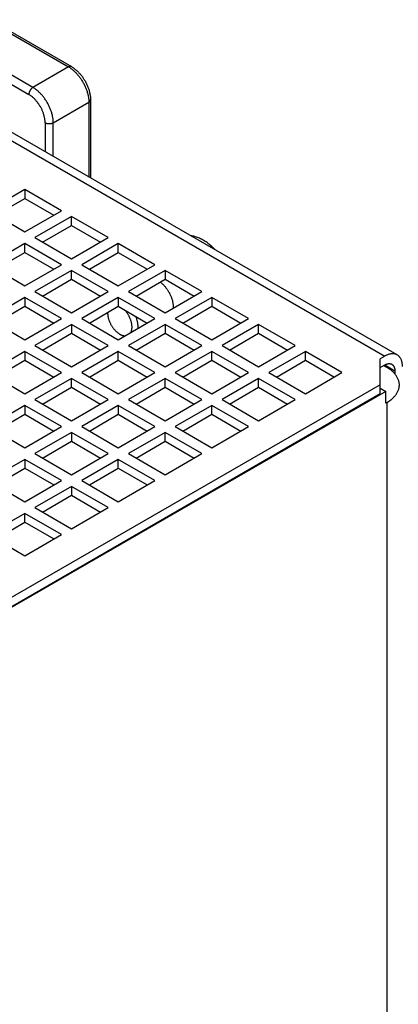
# Model space of a CAD drawing. Header units: inches. Extents: x 0 to 34, y 0 to 22.
# Tile 57 of 58: x 30.1 to 31.2, y 17.6 to 20.3. Entities that reach past the tile are written whole.
import ezdxf

# ---------------------------------------------------------------- set-up
doc = ezdxf.new("R2010")
doc.units = ezdxf.units.IN
doc.header["$LTSCALE"] = 1.87
doc.header["$MEASUREMENT"] = 0
doc.layers.get('0').update_dxf_attribs({"linetype": 'CONTINUOUS'})

msp = doc.modelspace()

# ---------------------------------------------------------------- linework, layer by layer
at = {"color": 7, "linetype": 'CONTINUOUS'}
for p, q in [((30.0341, 20.3288), (30.2568, 20.2002)), ((30.042, 20.3296), (30.2647, 20.201)), ((29.5748, 20.3015), (31.1226, 19.4078)), ((31.1571, 19.4112), (29.6092, 20.3049)), ((30.1594, 20.1439), (29.9367, 20.2725)), ((29.9256, 20.2532), (30.1483, 20.1247)), ((30.2568, 20.2002), (30.1594, 20.1439)), ((30.2151, 20.0475), (30.3125, 20.1038)), ((30.3125, 20.1038), (30.3125, 19.8988)), ((30.3171, 20.1102), (30.3171, 19.8962)), ((30.1928, 20.0475), (30.1928, 19.9679)), ((30.2151, 19.9551), (30.2151, 20.0475)), ((30.1371, 19.8643), (30.0369, 19.8064)), ((30.1371, 19.8643), (30.1371, 19.8402)), ((30.2373, 19.8064), (30.1371, 19.8643)), ((30.0578, 19.7944), (30.1371, 19.8402)), ((30.1371, 19.8402), (30.2165, 19.7944)), ((30.0369, 19.8064), (30.1371, 19.7485)), ((30.1371, 19.7485), (30.2373, 19.8064)), ((30.2652, 19.7903), (30.165, 19.7325)), ((30.2652, 19.7662), (30.2652, 19.7903)), ((30.3654, 19.7325), (30.2652, 19.7903)), ((30.1858, 19.7204), (30.2652, 19.7662)), ((30.2652, 19.7662), (30.3445, 19.7204)), ((30.1371, 19.7164), (30.0369, 19.6585)), ((30.1371, 19.6923), (30.1371, 19.7164)), ((30.2373, 19.6585), (30.1371, 19.7164)), ((30.165, 19.7325), (30.2652, 19.6746)), ((30.2652, 19.6746), (30.3654, 19.7325)), ((30.3932, 19.7164), (30.293, 19.6585)), ((30.3932, 19.6923), (30.3932, 19.7164)), ((30.4935, 19.6585), (30.3932, 19.7164)), ((30.0578, 19.6465), (30.1371, 19.6923)), ((30.1371, 19.6923), (30.2165, 19.6465)), ((30.3139, 19.6465), (30.3932, 19.6923)), ((30.3932, 19.6923), (30.4726, 19.6465)), ((30.0369, 19.6585), (30.1371, 19.6007)), ((30.1371, 19.6007), (30.2373, 19.6585)), ((30.2652, 19.6425), (30.165, 19.5846)), ((30.2652, 19.6184), (30.2652, 19.6425)), ((30.3654, 19.5846), (30.2652, 19.6425)), ((30.293, 19.6585), (30.3932, 19.6007)), ((30.3932, 19.6007), (30.4935, 19.6585)), ((30.5213, 19.6425), (30.4211, 19.5846)), ((30.5213, 19.6425), (30.5213, 19.6184)), ((30.6215, 19.5846), (30.5213, 19.6425)), ((30.1858, 19.5725), (30.2652, 19.6184)), ((30.2652, 19.6184), (30.3445, 19.5725)), ((30.442, 19.5725), (30.5213, 19.6184)), ((30.5213, 19.6184), (30.6006, 19.5725)), ((30.165, 19.5846), (30.2652, 19.5267)), ((30.2652, 19.5267), (30.3654, 19.5846)), ((30.4211, 19.5846), (30.5213, 19.5267)), ((30.5213, 19.5267), (30.6215, 19.5846)), ((30.1371, 19.5685), (30.0369, 19.5107)), ((30.1371, 19.5685), (30.1371, 19.5444)), ((30.2373, 19.5107), (30.1371, 19.5685)), ((30.3932, 19.5685), (30.293, 19.5107)), ((30.3932, 19.5685), (30.3932, 19.5444)), ((30.4935, 19.5107), (30.3932, 19.5685)), ((30.6494, 19.5685), (30.5491, 19.5107)), ((30.6494, 19.5685), (30.6494, 19.5444)), ((30.7496, 19.5107), (30.6494, 19.5685)), ((30.0578, 19.4986), (30.1371, 19.5444)), ((30.1371, 19.5444), (30.2165, 19.4986)), ((30.3139, 19.4986), (30.3932, 19.5444)), ((30.3932, 19.5444), (30.4726, 19.4986)), ((30.57, 19.4986), (30.6494, 19.5444)), ((30.6494, 19.5444), (30.7287, 19.4986)), ((30.0369, 19.5107), (30.1371, 19.4528)), ((30.1371, 19.4528), (30.2373, 19.5107)), ((30.293, 19.5107), (30.3932, 19.4528)), ((30.3932, 19.4528), (30.4935, 19.5107)), ((30.5491, 19.5107), (30.6494, 19.4528)), ((30.6494, 19.4528), (30.7496, 19.5107)), ((30.2652, 19.4946), (30.165, 19.4367)), ((30.2652, 19.4946), (30.2652, 19.4705)), ((30.3654, 19.4367), (30.2652, 19.4946)), ((30.5213, 19.4946), (30.4211, 19.4367)), ((30.5213, 19.4946), (30.5213, 19.4705)), ((30.6215, 19.4367), (30.5213, 19.4946)), ((30.7774, 19.4946), (30.6772, 19.4367)), ((30.7774, 19.4705), (30.7774, 19.4946)), ((30.8776, 19.4367), (30.7774, 19.4946)), ((30.1858, 19.4247), (30.2652, 19.4705)), ((30.2652, 19.4705), (30.3445, 19.4247)), ((30.3974, 19.4681), (30.4058, 19.4633)), ((30.442, 19.4247), (30.5213, 19.4705)), ((30.5213, 19.4705), (30.6006, 19.4247)), ((30.6981, 19.4247), (30.7774, 19.4705)), ((30.7774, 19.4705), (30.8568, 19.4247)), ((30.1371, 19.4206), (30.0369, 19.3628)), ((30.1371, 19.4206), (30.1371, 19.3965)), ((30.2373, 19.3628), (30.1371, 19.4206)), ((30.165, 19.4367), (30.2652, 19.3789)), ((30.2652, 19.3789), (30.3654, 19.4367)), ((30.3932, 19.4206), (30.293, 19.3628)), ((30.3932, 19.3965), (30.3932, 19.4206)), ((30.4935, 19.3628), (30.3932, 19.4206)), ((30.4211, 19.4367), (30.5213, 19.3789)), ((30.5213, 19.3789), (30.6215, 19.4367)), ((30.6494, 19.4206), (30.5491, 19.3628)), ((30.6494, 19.3965), (30.6494, 19.4206)), ((30.7496, 19.3628), (30.6494, 19.4206)), ((30.6772, 19.4367), (30.7774, 19.3789)), ((30.7774, 19.3789), (30.8776, 19.4367)), ((30.9055, 19.4206), (30.8053, 19.3628)), ((30.9055, 19.3965), (30.9055, 19.4206)), ((31.0057, 19.3628), (30.9055, 19.4206)), ((30.0578, 19.3507), (30.1371, 19.3965)), ((30.1371, 19.3965), (30.2165, 19.3507)), ((30.3139, 19.3507), (30.3932, 19.3965)), ((30.3932, 19.3965), (30.4726, 19.3507)), ((30.57, 19.3507), (30.6494, 19.3965)), ((30.6494, 19.3965), (30.7287, 19.3507)), ((30.8261, 19.3507), (30.9055, 19.3965)), ((30.9055, 19.3965), (30.9848, 19.3507)), ((31.1226, 19.4078), (31.1101, 19.4006)), ((31.1101, 19.3057), (31.1101, 19.4006)), ((31.1101, 19.3764), (31.1226, 19.3837)), ((31.1282, 19.3772), (31.1198, 19.3821)), ((31.1226, 19.3837), (31.1505, 19.3676)), ((31.1505, 19.3676), (31.1505, 19.3593)), ((30.0369, 19.3628), (30.1371, 19.3049)), ((30.1371, 19.3049), (30.2373, 19.3628)), ((30.2652, 19.3467), (30.165, 19.2888)), ((30.2652, 19.3226), (30.2652, 19.3467)), ((30.3654, 19.2888), (30.2652, 19.3467)), ((30.293, 19.3628), (30.3932, 19.3049)), ((30.3932, 19.3049), (30.4935, 19.3628)), ((30.5213, 19.3467), (30.4211, 19.2888)), ((30.5213, 19.3226), (30.5213, 19.3467)), ((30.6215, 19.2888), (30.5213, 19.3467)), ((30.5491, 19.3628), (30.6494, 19.3049)), ((30.6494, 19.3049), (30.7496, 19.3628)), ((30.7774, 19.3467), (30.6772, 19.2888)), ((30.7774, 19.3226), (30.7774, 19.3467)), ((30.8776, 19.2888), (30.7774, 19.3467)), ((30.8053, 19.3628), (30.9055, 19.3049)), ((30.9055, 19.3049), (31.0057, 19.3628)), ((31.1254, 19.3113), (28.3807, 17.7266)), ((31.1101, 19.3298), (28.3922, 17.7605)), ((30.1858, 19.2768), (30.2652, 19.3226)), ((30.2652, 19.3226), (30.3445, 19.2768)), ((30.442, 19.2768), (30.5213, 19.3226)), ((30.5213, 19.3226), (30.6006, 19.2768)), ((30.6981, 19.2768), (30.7774, 19.3226)), ((30.7774, 19.3226), (30.8568, 19.2768)), ((31.1101, 19.3202), (31.1254, 19.3113)), ((31.1254, 19.2792), (31.1254, 19.3113)), ((28.3922, 17.7364), (31.1101, 19.3057)), ((30.165, 19.2888), (30.2652, 19.231)), ((30.2652, 19.231), (30.3654, 19.2888)), ((30.4211, 19.2888), (30.5213, 19.231)), ((30.5213, 19.231), (30.6215, 19.2888)), ((30.6772, 19.2888), (30.7774, 19.231)), ((30.7774, 19.231), (30.8776, 19.2888)), ((30.1371, 19.2728), (30.0369, 19.2149)), ((30.1371, 19.2728), (30.1371, 19.2487)), ((30.2373, 19.2149), (30.1371, 19.2728)), ((30.3932, 19.2728), (30.293, 19.2149)), ((30.3932, 19.2728), (30.3932, 19.2487)), ((30.4935, 19.2149), (30.3932, 19.2728)), ((30.6494, 19.2728), (30.5491, 19.2149)), ((30.6494, 19.2487), (30.6494, 19.2728)), ((30.7496, 19.2149), (30.6494, 19.2728)), ((31.1282, 19.2808), (31.1254, 19.2792)), ((31.1282, 19.2808), (31.1282, 15.4138)), ((30.0578, 19.2028), (30.1371, 19.2487)), ((30.1371, 19.2487), (30.2165, 19.2028)), ((30.3139, 19.2028), (30.3932, 19.2487)), ((30.3932, 19.2487), (30.4726, 19.2028)), ((30.57, 19.2028), (30.6494, 19.2487)), ((30.6494, 19.2487), (30.7287, 19.2028)), ((30.0369, 19.2149), (30.1371, 19.157)), ((30.1371, 19.157), (30.2373, 19.2149)), ((30.293, 19.2149), (30.3932, 19.157)), ((30.3932, 19.157), (30.4935, 19.2149)), ((30.5491, 19.2149), (30.6494, 19.157)), ((30.6494, 19.157), (30.7496, 19.2149)), ((30.2652, 19.1988), (30.165, 19.141)), ((30.2652, 19.1988), (30.2652, 19.1747)), ((30.3654, 19.141), (30.2652, 19.1988)), ((30.5213, 19.1988), (30.4211, 19.141)), ((30.5213, 19.1747), (30.5213, 19.1988)), ((30.6215, 19.141), (30.5213, 19.1988)), ((30.1858, 19.1289), (30.2652, 19.1747)), ((30.2652, 19.1747), (30.3445, 19.1289)), ((30.442, 19.1289), (30.5213, 19.1747)), ((30.5213, 19.1747), (30.6006, 19.1289)), ((30.1371, 19.1249), (30.0369, 19.067)), ((30.1371, 19.1249), (30.1371, 19.1008)), ((30.2373, 19.067), (30.1371, 19.1249)), ((30.165, 19.141), (30.2652, 19.0831)), ((30.2652, 19.0831), (30.3654, 19.141)), ((30.3932, 19.1249), (30.293, 19.067)), ((30.3932, 19.1008), (30.3932, 19.1249)), ((30.4935, 19.067), (30.3932, 19.1249)), ((30.4211, 19.141), (30.5213, 19.0831)), ((30.5213, 19.0831), (30.6215, 19.141)), ((30.0578, 19.055), (30.1371, 19.1008)), ((30.1371, 19.1008), (30.2165, 19.055)), ((30.3139, 19.055), (30.3932, 19.1008)), ((30.3932, 19.1008), (30.4726, 19.055)), ((30.0369, 19.067), (30.1371, 19.0092)), ((30.1371, 19.0092), (30.2373, 19.067)), ((30.2652, 19.0509), (30.165, 18.9931)), ((30.2652, 19.0509), (30.2652, 19.0268)), ((30.3654, 18.9931), (30.2652, 19.0509)), ((30.293, 19.067), (30.3932, 19.0092)), ((30.3932, 19.0092), (30.4935, 19.067)), ((30.1858, 18.981), (30.2652, 19.0268)), ((30.2652, 19.0268), (30.3445, 18.981)), ((30.165, 18.9931), (30.2652, 18.9352)), ((30.2652, 18.9352), (30.3654, 18.9931)), ((30.1371, 18.977), (30.0369, 18.9191)), ((30.1371, 18.9529), (30.1371, 18.977)), ((30.2373, 18.9191), (30.1371, 18.977)), ((30.0578, 18.9071), (30.1371, 18.9529)), ((30.1371, 18.9529), (30.2165, 18.9071)), ((30.0369, 18.9191), (30.1371, 18.8613)), ((30.1371, 18.8613), (30.2373, 18.9191))]:
    msp.add_line(p, q, dxfattribs=at)
for points, knots in [([(30.2647, 20.201), (30.2646, 20.2011), (30.2642, 20.2013), (30.2635, 20.2015), (30.2627, 20.2017), (30.2618, 20.2017), (30.2608, 20.2017), (30.2599, 20.2015), (30.2589, 20.2012), (30.2578, 20.2008), (30.2572, 20.2004), (30.2568, 20.2002)], [0, 0, 0, 0, 0.050746, 0.153011, 0.257784, 0.36652, 0.480394, 0.600268, 0.726694, 0.859934, 1, 1, 1, 1]), ([(30.2568, 20.2002), (30.258, 20.1995), (30.2602, 20.1982), (30.2636, 20.1959), (30.2669, 20.1934), (30.2702, 20.1906), (30.2734, 20.1877), (30.2766, 20.1846), (30.2797, 20.1814), (30.2827, 20.1779), (30.2857, 20.1743), (30.2885, 20.1706), (30.2912, 20.1667), (30.2938, 20.1627), (30.2962, 20.1587), (30.2985, 20.1545), (30.3007, 20.1503), (30.3027, 20.146), (30.3045, 20.1417), (30.3062, 20.1374), (30.3076, 20.133), (30.3089, 20.1287), (30.31, 20.1244), (30.3109, 20.1201), (30.3116, 20.1159), (30.3121, 20.1118), (30.3124, 20.1077), (30.3125, 20.1051), (30.3125, 20.1038)], [0, 0, 0, 0, 0.034058, 0.069092, 0.105056, 0.141894, 0.179539, 0.21792, 0.256959, 0.29657, 0.336666, 0.377154, 0.417939, 0.458922, 0.500005, 0.541088, 0.582072, 0.622856, 0.663343, 0.703439, 0.74305, 0.782087, 0.820467, 0.858112, 0.894948, 0.930911, 0.965944, 1, 1, 1, 1]), ([(30.2647, 20.201), (30.2659, 20.2003), (30.2684, 20.1988), (30.272, 20.1963), (30.2755, 20.1936), (30.2789, 20.1907), (30.2822, 20.1876), (30.2854, 20.1843), (30.2885, 20.1809), (30.2915, 20.1773), (30.2944, 20.1736), (30.2971, 20.1698), (30.2996, 20.1659), (30.3021, 20.1619), (30.3043, 20.1578), (30.3064, 20.1536), (30.3084, 20.1493), (30.3101, 20.145), (30.3117, 20.1407), (30.3131, 20.1363), (30.3143, 20.1319), (30.3153, 20.1275), (30.3161, 20.1231), (30.3167, 20.1188), (30.317, 20.1145), (30.3171, 20.1116), (30.3171, 20.1102)], [0, 0, 0, 0, 0.039196, 0.078999, 0.119665, 0.160818, 0.20246, 0.244439, 0.286739, 0.32934, 0.372128, 0.415108, 0.458158, 0.501267, 0.544356, 0.587342, 0.630219, 0.672853, 0.715267, 0.757333, 0.799041, 0.840337, 0.881103, 0.921397, 0.960924, 1, 1, 1, 1]), ([(30.1594, 20.1439), (30.159, 20.1437), (30.1583, 20.1433), (30.1573, 20.1425), (30.1563, 20.1417), (30.1554, 20.1408), (30.1544, 20.1397), (30.1535, 20.1386), (30.1527, 20.1375), (30.1519, 20.1363), (30.1512, 20.135), (30.1505, 20.1337), (30.1499, 20.1324), (30.1494, 20.1311), (30.149, 20.1298), (30.1487, 20.1284), (30.1484, 20.1271), (30.1483, 20.1259), (30.1483, 20.1251), (30.1483, 20.1247)], [0, 0, 0, 0, 0.052484, 0.107196, 0.16394, 0.222476, 0.282525, 0.343782, 0.405916, 0.468583, 0.531428, 0.594094, 0.656228, 0.717483, 0.777532, 0.836066, 0.892809, 0.947518, 1, 1, 1, 1]), ([(30.1928, 20.0475), (30.1928, 20.0486), (30.1927, 20.0508), (30.1925, 20.0542), (30.192, 20.0576), (30.1914, 20.0611), (30.1907, 20.0647), (30.1897, 20.0683), (30.1886, 20.0719), (30.1873, 20.0755), (30.1859, 20.0791), (30.1843, 20.0827), (30.1826, 20.0862), (30.1808, 20.0897), (30.1788, 20.0931), (30.1767, 20.0965), (30.1745, 20.0997), (30.1721, 20.1029), (30.1697, 20.1059), (30.1672, 20.1088), (30.1647, 20.1116), (30.162, 20.1142), (30.1594, 20.1167), (30.1566, 20.119), (30.1539, 20.1211), (30.1511, 20.123), (30.1492, 20.1241), (30.1483, 20.1247)], [0, 0, 0, 0, 0.03516, 0.071535, 0.109028, 0.147523, 0.186886, 0.226985, 0.267752, 0.30913, 0.351031, 0.393326, 0.435888, 0.478608, 0.521381, 0.564101, 0.606663, 0.648959, 0.69086, 0.73224, 0.773007, 0.813108, 0.852471, 0.890967, 0.928462, 0.964839, 1, 1, 1, 1]), ([(30.2151, 20.0475), (30.2151, 20.0488), (30.215, 20.0515), (30.2147, 20.0555), (30.2142, 20.0597), (30.2135, 20.0639), (30.2126, 20.0681), (30.2115, 20.0724), (30.2102, 20.0768), (30.2087, 20.0811), (30.2071, 20.0854), (30.2052, 20.0897), (30.2032, 20.094), (30.2011, 20.0982), (30.1988, 20.1024), (30.1963, 20.1065), (30.1938, 20.1104), (30.1911, 20.1143), (30.1882, 20.118), (30.1853, 20.1216), (30.1823, 20.1251), (30.1792, 20.1284), (30.176, 20.1315), (30.1728, 20.1344), (30.1695, 20.1371), (30.1662, 20.1396), (30.1628, 20.1419), (30.1605, 20.1433), (30.1594, 20.1439)], [0, 0, 0, 0, 0.034056, 0.069089, 0.105052, 0.141888, 0.179533, 0.217913, 0.25695, 0.296561, 0.336657, 0.377144, 0.417928, 0.458912, 0.499995, 0.541078, 0.582061, 0.622846, 0.663334, 0.70343, 0.743041, 0.78208, 0.820461, 0.858106, 0.894944, 0.930908, 0.965942, 1, 1, 1, 1]), ([(30.3125, 20.1038), (30.3128, 20.104), (30.3135, 20.1044), (30.3144, 20.105), (30.3151, 20.1057), (30.3158, 20.1065), (30.3163, 20.1073), (30.3167, 20.1081), (30.317, 20.1089), (30.3171, 20.1096), (30.3171, 20.1101), (30.3171, 20.1102)], [0, 0, 0, 0, 0.140068, 0.273311, 0.399741, 0.519619, 0.633499, 0.742242, 0.847024, 0.949297, 1, 1, 1, 1]), ([(30.1928, 20.0475), (30.1932, 20.0473), (30.1939, 20.0469), (30.1951, 20.0464), (30.1963, 20.046), (30.1976, 20.0456), (30.1989, 20.0453), (30.2003, 20.0451), (30.2018, 20.0449), (30.2032, 20.0448), (30.2047, 20.0448), (30.2061, 20.0449), (30.2075, 20.0451), (30.2089, 20.0453), (30.2103, 20.0456), (30.2116, 20.046), (30.2128, 20.0464), (30.214, 20.0469), (30.2147, 20.0473), (30.2151, 20.0475)], [0, 0, 0, 0, 0.052483, 0.107195, 0.163938, 0.222473, 0.282522, 0.343778, 0.405912, 0.468578, 0.531422, 0.594088, 0.656222, 0.717478, 0.777527, 0.836062, 0.892805, 0.947517, 1, 1, 1, 1]), ([(30.6579, 19.6994), (30.6578, 19.6996), (30.6561, 19.7014), (30.653, 19.7046), (30.6484, 19.709), (30.6437, 19.7131), (30.6388, 19.7171), (30.6338, 19.7207), (30.6287, 19.724), (30.6235, 19.727), (30.6183, 19.7297), (30.613, 19.732), (30.6077, 19.734), (30.6025, 19.7356), (30.5973, 19.7368), (30.5936, 19.7375), (30.5917, 19.7377), (30.5915, 19.7378)], [0, 0, 0, 0, 0.009892, 0.092092, 0.17282, 0.253314, 0.333595, 0.412587, 0.489445, 0.565878, 0.641866, 0.71557, 0.787697, 0.857626, 0.925931, 0.99209, 1, 1, 1, 1]), ([(30.5083, 19.6108), (30.5087, 19.6105), (30.5101, 19.6094), (30.5123, 19.6076), (30.5149, 19.6052), (30.5175, 19.6026), (30.52, 19.5999), (30.5224, 19.597), (30.5247, 19.594), (30.527, 19.5909), (30.5291, 19.5877), (30.5311, 19.5844), (30.533, 19.5811), (30.5347, 19.5776), (30.5364, 19.5741), (30.5378, 19.5706), (30.5391, 19.5671), (30.5403, 19.5636), (30.5413, 19.5601), (30.5421, 19.5566), (30.5427, 19.5532), (30.5432, 19.5498), (30.5435, 19.5465), (30.5436, 19.5433), (30.5436, 19.541), (30.5435, 19.5397), (30.5435, 19.5395)], [0, 0, 0, 0, 0.020617, 0.062833, 0.106032, 0.150116, 0.194975, 0.240496, 0.286557, 0.333031, 0.379789, 0.426697, 0.473623, 0.520432, 0.566992, 0.613172, 0.658845, 0.703887, 0.748182, 0.79162, 0.834099, 0.875528, 0.915827, 0.954929, 0.992784, 1, 1, 1, 1]), ([(30.4306, 19.4828), (30.4307, 19.4837), (30.4308, 19.4854), (30.4308, 19.4881), (30.4307, 19.4908), (30.4304, 19.4937), (30.43, 19.4966), (30.4294, 19.4995), (30.4286, 19.5025), (30.4277, 19.5055), (30.4267, 19.5085), (30.4255, 19.5115), (30.4241, 19.5145), (30.4227, 19.5174), (30.4211, 19.5203), (30.4194, 19.5231), (30.4176, 19.5258), (30.4156, 19.5285), (30.4136, 19.531), (30.412, 19.533), (30.411, 19.534), (30.4108, 19.5343)], [0, 0, 0, 0, 0.045341, 0.092411, 0.141062, 0.191328, 0.243056, 0.296086, 0.350395, 0.405721, 0.461964, 0.518978, 0.576482, 0.634427, 0.692547, 0.750624, 0.808582, 0.866106, 0.923096, 0.979381, 1, 1, 1, 1]), ([(30.364, 19.5259), (30.364, 19.5257), (30.364, 19.5246), (30.3641, 19.5225), (30.3644, 19.5196), (30.3648, 19.5168), (30.3655, 19.5138), (30.3662, 19.5108), (30.3671, 19.5078), (30.3682, 19.5048), (30.3694, 19.5018), (30.3707, 19.4988), (30.3722, 19.4959), (30.3738, 19.493), (30.3755, 19.4902), (30.3773, 19.4875), (30.3792, 19.4848), (30.3812, 19.4823), (30.3833, 19.4799), (30.3854, 19.4776), (30.3876, 19.4754), (30.3899, 19.4734), (30.3922, 19.4716), (30.3945, 19.4699), (30.3962, 19.4688), (30.3972, 19.4682), (30.3974, 19.4681)], [0, 0, 0, 0, 0.009621, 0.049361, 0.090419, 0.132673, 0.17599, 0.220352, 0.265543, 0.311484, 0.358056, 0.405027, 0.452358, 0.499833, 0.547272, 0.594615, 0.641602, 0.688154, 0.734129, 0.779309, 0.823672, 0.867029, 0.909257, 0.950336, 0.990093, 1, 1, 1, 1]), ([(30.4474, 19.4841), (30.4474, 19.4843), (30.4475, 19.4855), (30.4476, 19.4878), (30.4474, 19.491), (30.4471, 19.4943), (30.4467, 19.4977), (30.446, 19.5011), (30.4452, 19.5046), (30.4442, 19.5081), (30.4431, 19.5117), (30.442, 19.5145), (30.4413, 19.5163), (30.4411, 19.5168)], [0, 0, 0, 0, 0.017654, 0.110406, 0.20611, 0.304827, 0.406314, 0.510281, 0.616713, 0.725168, 0.835452, 0.94736, 1, 1, 1, 1]), ([(30.4275, 19.4726), (30.4278, 19.473), (30.4283, 19.474), (30.429, 19.4759), (30.4297, 19.4781), (30.4302, 19.4804), (30.4305, 19.482), (30.4306, 19.4828)], [0, 0, 0, 0, 0.130862, 0.335388, 0.547979, 0.769583, 1, 1, 1, 1]), ([(30.3974, 19.4681), (30.398, 19.4677), (30.3993, 19.467), (30.4014, 19.466), (30.4037, 19.4651), (30.406, 19.4644), (30.4083, 19.4639), (30.4102, 19.4636), (30.4114, 19.4635), (30.4119, 19.4635)], [0, 0, 0, 0, 0.129387, 0.297495, 0.459065, 0.614522, 0.763766, 0.907146, 1, 1, 1, 1]), ([(30.4058, 19.4633), (30.4059, 19.4632), (30.4068, 19.4626), (30.4078, 19.4621), (30.4087, 19.4617)], [0, 0, 0, 0, 0.123286, 1, 1, 1, 1]), ([(31.1571, 19.4112), (31.1567, 19.4114), (31.1556, 19.412), (31.1537, 19.4129), (31.1513, 19.4136), (31.1487, 19.4141), (31.1461, 19.4144), (31.1433, 19.4144), (31.1405, 19.4142), (31.1376, 19.4138), (31.1347, 19.413), (31.1317, 19.4121), (31.1287, 19.4109), (31.1256, 19.4095), (31.1236, 19.4084), (31.1226, 19.4078)], [0, 0, 0, 0, 0.034502, 0.103743, 0.173753, 0.245071, 0.318183, 0.393388, 0.471147, 0.551616, 0.635035, 0.721574, 0.811187, 0.904048, 1, 1, 1, 1]), ([(31.1713, 19.3797), (31.1713, 19.3808), (31.1713, 19.3831), (31.171, 19.3865), (31.1705, 19.3897), (31.1699, 19.3927), (31.169, 19.3956), (31.168, 19.3984), (31.1668, 19.4009), (31.1654, 19.4033), (31.1638, 19.4054), (31.1621, 19.4074), (31.1602, 19.4091), (31.1585, 19.4103), (31.1574, 19.411), (31.1571, 19.4112)], [0, 0, 0, 0, 0.09596, 0.188829, 0.27845, 0.364996, 0.448423, 0.528899, 0.606664, 0.681876, 0.754995, 0.82632, 0.896338, 0.965588, 1, 1, 1, 1]), ([(31.1226, 19.3837), (31.1233, 19.3841), (31.1246, 19.3848), (31.1265, 19.3856), (31.1285, 19.3864), (31.1304, 19.3869), (31.1323, 19.3873), (31.1342, 19.3875), (31.1359, 19.3875), (31.1377, 19.3873), (31.1393, 19.3869), (31.1409, 19.3864), (31.1418, 19.3859), (31.1423, 19.3856)], [0, 0, 0, 0, 0.108807, 0.213582, 0.314213, 0.410871, 0.503562, 0.592688, 0.678462, 0.761495, 0.842254, 0.921509, 1, 1, 1, 1]), ([(31.1628, 19.329), (31.1628, 19.3303), (31.1627, 19.3329), (31.1621, 19.3367), (31.1612, 19.3405), (31.1599, 19.3443), (31.1582, 19.348), (31.1562, 19.3516), (31.1538, 19.3552), (31.1511, 19.3587), (31.148, 19.3621), (31.1447, 19.3654), (31.141, 19.3686), (31.137, 19.3716), (31.1327, 19.3745), (31.1297, 19.3764), (31.1282, 19.3772)], [0, 0, 0, 0, 0.061607, 0.123614, 0.186349, 0.250229, 0.315498, 0.382511, 0.451452, 0.522541, 0.595948, 0.671729, 0.750041, 0.830826, 0.914176, 1, 1, 1, 1]), ([(31.1423, 19.3856), (31.1428, 19.3854), (31.1437, 19.3848), (31.1449, 19.3837), (31.1461, 19.3824), (31.1471, 19.381), (31.148, 19.3795), (31.1487, 19.3778), (31.1494, 19.376), (31.1499, 19.374), (31.1502, 19.372), (31.1504, 19.3698), (31.1505, 19.3684), (31.1505, 19.3676)], [0, 0, 0, 0, 0.078407, 0.157672, 0.238439, 0.32148, 0.407262, 0.496395, 0.589094, 0.68576, 0.786399, 0.891183, 1, 1, 1, 1]), ([(31.1282, 19.2808), (31.1297, 19.2817), (31.1327, 19.2835), (31.137, 19.2864), (31.141, 19.2895), (31.1447, 19.2927), (31.148, 19.296), (31.1511, 19.2994), (31.1538, 19.3029), (31.1562, 19.3064), (31.1582, 19.3101), (31.1599, 19.3138), (31.1612, 19.3176), (31.1621, 19.3214), (31.1627, 19.3252), (31.1628, 19.3278), (31.1628, 19.329)], [0, 0, 0, 0, 0.085824, 0.169174, 0.249959, 0.328271, 0.404052, 0.477458, 0.548547, 0.617489, 0.684501, 0.749771, 0.813651, 0.876386, 0.938393, 1, 1, 1, 1])]:
    msp.add_open_spline(points, degree=3, knots=knots, dxfattribs=at)
msp.add_open_spline([(30.364, 19.5276), (30.364, 19.527), (30.364, 19.5265), (30.364, 19.5259)], degree=3, dxfattribs=at)

doc.saveas('drawing.dxf')
